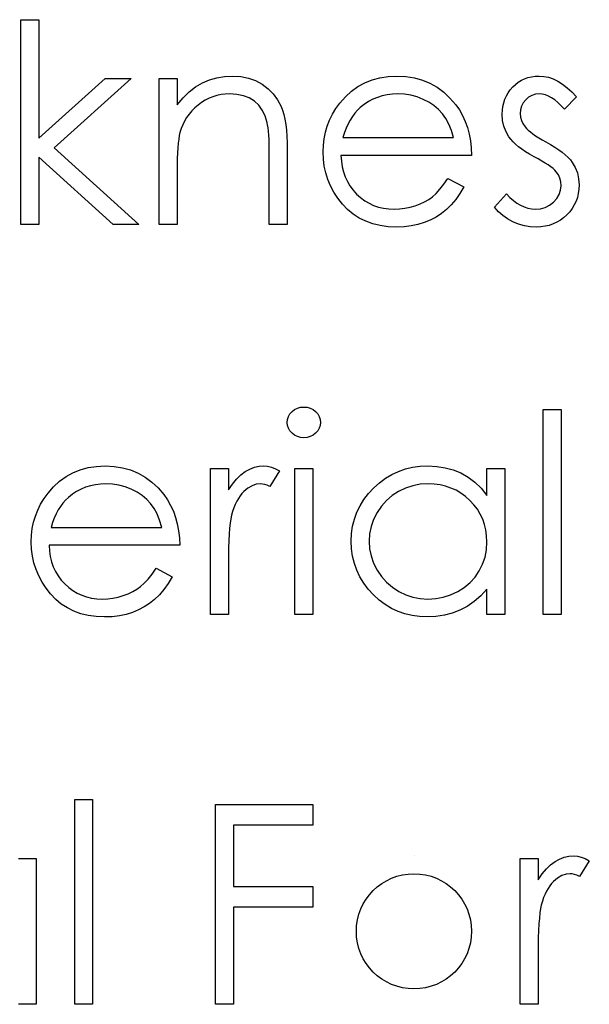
# Model space of a CAD drawing. Header units: inches. Extents: x 220 to 877, y 4 to 174.
# Tile 181 of 256: x 259.162 to 259.555, y 158.211 to 158.89. Entities that reach past the tile are written whole.
import ezdxf

# ---------------------------------------------------------------- set-up
doc = ezdxf.new("R2010")
doc.units = ezdxf.units.IN
doc.header["$LTSCALE"] = 0.5
doc.header["$MEASUREMENT"] = 0
doc.layers.add('SID-M-D', color=42, linetype='Continuous')

msp = doc.modelspace()

# ---------------------------------------------------------------- linework, layer by layer
at = {"layer": 'SID-M-D', "linetype": 'Continuous'}
for p, q in [((259.16264, 158.89036), (259.17501, 158.89036)), ((259.16264, 158.74903), (259.16264, 158.89036)), ((259.17501, 158.89036), (259.17501, 158.80865)), ((259.17501, 158.80865), (259.22083, 158.84972)), ((259.23861, 158.84972), (259.18544, 158.80203)), ((259.22083, 158.84972), (259.23861, 158.84972)), ((259.25804, 158.84972), (259.2704, 158.84972)), ((259.25804, 158.74903), (259.25804, 158.84972)), ((259.2704, 158.84972), (259.2704, 158.83156)), ((259.28788, 158.84674), (259.29276, 158.84881)), ((259.29276, 158.84881), (259.29787, 158.8503)), ((259.29787, 158.8503), (259.3032, 158.85119)), ((259.3032, 158.85119), (259.30872, 158.85149)), ((259.30872, 158.85149), (259.31429, 158.85113)), ((259.31429, 158.85113), (259.31954, 158.85008)), ((259.31954, 158.85008), (259.32445, 158.84829)), ((259.32445, 158.84829), (259.32903, 158.8458)), ((259.39989, 158.8468), (259.40497, 158.84884)), ((259.40497, 158.84884), (259.41035, 158.85033)), ((259.41035, 158.85033), (259.41604, 158.85119)), ((259.41604, 158.85119), (259.42206, 158.85149)), ((259.42206, 158.85149), (259.42824, 158.85119)), ((259.42824, 158.85119), (259.43412, 158.85025)), ((259.43412, 158.85025), (259.43967, 158.8487)), ((259.43967, 158.8487), (259.44488, 158.84655)), ((259.50583, 158.84724), (259.50793, 158.84854)), ((259.50793, 158.84854), (259.51014, 158.84961)), ((259.51014, 158.84961), (259.51249, 158.85044)), ((259.51249, 158.85044), (259.51494, 158.85102)), ((259.51494, 158.85102), (259.51751, 158.85138)), ((259.51751, 158.85138), (259.52021, 158.85149)), ((259.52021, 158.85149), (259.52342, 158.85127)), ((259.52342, 158.85127), (259.52662, 158.85061)), ((259.52662, 158.85061), (259.52985, 158.84948)), ((259.52985, 158.84948), (259.53308, 158.8479)), ((259.53308, 158.8479), (259.53628, 158.84589)), ((259.27446, 158.83642), (259.27871, 158.84059)), ((259.27871, 158.84059), (259.28319, 158.84401)), ((259.28319, 158.84401), (259.28788, 158.84674)), ((259.32903, 158.8458), (259.33317, 158.84271)), ((259.33317, 158.84271), (259.33676, 158.83912)), ((259.38653, 158.83711), (259.39067, 158.84095)), ((259.39067, 158.84095), (259.39512, 158.84415)), ((259.39512, 158.84415), (259.39989, 158.8468)), ((259.44488, 158.84655), (259.4498, 158.84376)), ((259.4498, 158.84376), (259.45438, 158.84034)), ((259.49882, 158.83995), (259.50028, 158.84202)), ((259.50028, 158.84202), (259.50197, 158.84395)), ((259.50197, 158.84395), (259.50385, 158.84572)), ((259.50385, 158.84572), (259.50583, 158.84724)), ((259.53628, 158.84589), (259.53951, 158.84343)), ((259.53951, 158.84343), (259.54277, 158.84053)), ((259.54277, 158.84053), (259.546, 158.83716)), ((259.2704, 158.83156), (259.27446, 158.83642)), ((259.28984, 158.83482), (259.28733, 158.83324)), ((259.29243, 158.83612), (259.28984, 158.83482)), ((259.29511, 158.83722), (259.29243, 158.83612)), ((259.29784, 158.83805), (259.29511, 158.83722)), ((259.30069, 158.83865), (259.29784, 158.83805)), ((259.30358, 158.83901), (259.30069, 158.83865)), ((259.30657, 158.83912), (259.30358, 158.83901)), ((259.31159, 158.83882), (259.30657, 158.83912)), ((259.31612, 158.83788), (259.31159, 158.83882)), ((259.32015, 158.83634), (259.31612, 158.83788)), ((259.32368, 158.83416), (259.32015, 158.83634)), ((259.32669, 158.83137), (259.32368, 158.83416)), ((259.33676, 158.83912), (259.33974, 158.83504)), ((259.33974, 158.83504), (259.34215, 158.83046)), ((259.38269, 158.83272), (259.38653, 158.83711)), ((259.40243, 158.83382), (259.39953, 158.83189)), ((259.40547, 158.83543), (259.40243, 158.83382)), ((259.40867, 158.83678), (259.40547, 158.83543)), ((259.41195, 158.8378), (259.40867, 158.83678)), ((259.4154, 158.83854), (259.41195, 158.8378)), ((259.41899, 158.83899), (259.4154, 158.83854)), ((259.42269, 158.83912), (259.41899, 158.83899)), ((259.42722, 158.8389), (259.42269, 158.83912)), ((259.43164, 158.83819), (259.42722, 158.8389)), ((259.43597, 158.83703), (259.43164, 158.83819)), ((259.44016, 158.83537), (259.43597, 158.83703)), ((259.44411, 158.83335), (259.44016, 158.83537)), ((259.45438, 158.84034), (259.45866, 158.83631)), ((259.45866, 158.83631), (259.46261, 158.83167)), ((259.49579, 158.83305), (259.49656, 158.83548)), ((259.49656, 158.83548), (259.49758, 158.83777)), ((259.49758, 158.83777), (259.49882, 158.83995)), ((259.51097, 158.83504), (259.50928, 158.83291)), ((259.51298, 158.83683), (259.51097, 158.83504)), ((259.51522, 158.8381), (259.51298, 158.83683)), ((259.51762, 158.83888), (259.51522, 158.8381)), ((259.52021, 158.83912), (259.51762, 158.83888)), ((259.52234, 158.83896), (259.52021, 158.83912)), ((259.52449, 158.83846), (259.52234, 158.83896)), ((259.52665, 158.83763), (259.52449, 158.83846)), ((259.52883, 158.83647), (259.52665, 158.83763)), ((259.53098, 158.83498), (259.52883, 158.83647)), ((259.53319, 158.83316), (259.53098, 158.83498)), ((259.546, 158.83716), (259.5376, 158.82852)), ((259.28054, 158.82739), (259.27866, 158.82518)), ((259.28261, 158.82946), (259.28054, 158.82739)), ((259.2849, 158.83145), (259.28261, 158.82946)), ((259.28733, 158.83324), (259.2849, 158.83145)), ((259.32917, 158.82797), (259.32669, 158.83137)), ((259.33113, 158.82394), (259.32917, 158.82797)), ((259.34215, 158.83046), (259.34314, 158.82789)), ((259.34314, 158.82789), (259.344, 158.82496)), ((259.37762, 158.82507), (259.37999, 158.82897)), ((259.37999, 158.82897), (259.38269, 158.83272)), ((259.39481, 158.82786), (259.39302, 158.82582)), ((259.39674, 158.82968), (259.39481, 158.82786)), ((259.39953, 158.83189), (259.39674, 158.82968)), ((259.44765, 158.83104), (259.44411, 158.83335)), ((259.45079, 158.82841), (259.44765, 158.83104)), ((259.4535, 158.82549), (259.45079, 158.82841)), ((259.46261, 158.83167), (259.46515, 158.82805)), ((259.46515, 158.82805), (259.46733, 158.82425)), ((259.49476, 158.82507), (259.49487, 158.82786)), ((259.49487, 158.82786), (259.49521, 158.83051)), ((259.49521, 158.83051), (259.49579, 158.83305)), ((259.50738, 158.82819), (259.50713, 158.82557)), ((259.5081, 158.83065), (259.50738, 158.82819)), ((259.50928, 158.83291), (259.5081, 158.83065)), ((259.5354, 158.83101), (259.53319, 158.83316)), ((259.5376, 158.82852), (259.5354, 158.83101)), ((259.27551, 158.82044), (259.27424, 158.8179)), ((259.27697, 158.82287), (259.27551, 158.82044)), ((259.27866, 158.82518), (259.27697, 158.82287)), ((259.33254, 158.8193), (259.33113, 158.82394)), ((259.344, 158.82496), (259.34471, 158.82173)), ((259.34471, 158.82173), (259.34532, 158.81815)), ((259.374, 158.81693), (259.37563, 158.82107)), ((259.37563, 158.82107), (259.37762, 158.82507)), ((259.38979, 158.82113), (259.38835, 158.81842)), ((259.39133, 158.82358), (259.38979, 158.82113)), ((259.39302, 158.82582), (259.39133, 158.82358)), ((259.45587, 158.82218), (259.4535, 158.82549)), ((259.45794, 158.81834), (259.45587, 158.82218)), ((259.46733, 158.82425), (259.4692, 158.82019)), ((259.4692, 158.82019), (259.47072, 158.81594)), ((259.49504, 158.82082), (259.49476, 158.82507)), ((259.49592, 158.81685), (259.49504, 158.82082)), ((259.50713, 158.82557), (259.50735, 158.8232)), ((259.50735, 158.8232), (259.50799, 158.82091)), ((259.50799, 158.82091), (259.50906, 158.81864)), ((259.27317, 158.81522), (259.27231, 158.81246)), ((259.27424, 158.8179), (259.27317, 158.81522)), ((259.33287, 158.8177), (259.33254, 158.8193)), ((259.33317, 158.81572), (259.33287, 158.8177)), ((259.33342, 158.8134), (259.33317, 158.81572)), ((259.33364, 158.81072), (259.33342, 158.8134)), ((259.34532, 158.81815), (259.34576, 158.81423)), ((259.34576, 158.81423), (259.34609, 158.80997)), ((259.37273, 158.81265), (259.374, 158.81693)), ((259.38703, 158.81552), (259.38584, 158.81243)), ((259.38835, 158.81842), (259.38703, 158.81552)), ((259.45974, 158.81398), (259.45794, 158.81834)), ((259.4612, 158.80909), (259.45974, 158.81398)), ((259.47072, 158.81594), (259.47194, 158.81147)), ((259.49736, 158.81307), (259.49592, 158.81685)), ((259.50906, 158.81864), (259.51055, 158.81643)), ((259.51055, 158.81643), (259.51152, 158.8153)), ((259.51152, 158.8153), (259.51273, 158.81414)), ((259.51273, 158.81414), (259.51417, 158.8129)), ((259.27148, 158.80799), (259.27115, 158.8052)), ((259.27187, 158.81042), (259.27148, 158.80799)), ((259.27231, 158.81246), (259.27187, 158.81042)), ((259.33381, 158.80766), (259.33364, 158.81072)), ((259.33392, 158.80426), (259.33381, 158.80766)), ((259.34609, 158.80997), (259.34631, 158.80537)), ((259.37129, 158.80374), (259.37182, 158.80826)), ((259.37182, 158.80826), (259.37273, 158.81265)), ((259.38584, 158.81243), (259.38477, 158.80909)), ((259.38477, 158.80909), (259.4612, 158.80909)), ((259.47194, 158.81147), (259.47282, 158.80677)), ((259.47282, 158.80677), (259.47334, 158.80186)), ((259.49937, 158.80956), (259.49736, 158.81307)), ((259.50064, 158.80788), (259.49937, 158.80956)), ((259.50219, 158.80617), (259.50064, 158.80788)), ((259.51417, 158.8129), (259.51585, 158.81163)), ((259.51585, 158.81163), (259.51779, 158.81031)), ((259.51779, 158.81031), (259.51994, 158.80895)), ((259.51994, 158.80895), (259.52231, 158.80752)), ((259.52231, 158.80752), (259.52493, 158.80606)), ((259.18544, 158.80203), (259.24391, 158.74903)), ((259.27087, 158.802), (259.27068, 158.79844)), ((259.27115, 158.8052), (259.27087, 158.802)), ((259.33398, 158.80051), (259.33392, 158.80426)), ((259.334, 158.79639), (259.33398, 158.80051)), ((259.34631, 158.80537), (259.34637, 158.80045)), ((259.34637, 158.80045), (259.34637, 158.74903)), ((259.3711, 158.7991), (259.37129, 158.80374)), ((259.47334, 158.80186), (259.47356, 158.79673)), ((259.50396, 158.80445), (259.50219, 158.80617)), ((259.506, 158.80274), (259.50396, 158.80445)), ((259.50832, 158.80103), (259.506, 158.80274)), ((259.51086, 158.79929), (259.50832, 158.80103)), ((259.52493, 158.80606), (259.52814, 158.80423)), ((259.52814, 158.80423), (259.53106, 158.80244)), ((259.53106, 158.80244), (259.53374, 158.80064)), ((259.53374, 158.80064), (259.53614, 158.79888)), ((259.22616, 158.74903), (259.17501, 158.79543)), ((259.17501, 158.79543), (259.17501, 158.74903)), ((259.27052, 158.79449), (259.27043, 158.79016)), ((259.27068, 158.79844), (259.27052, 158.79449)), ((259.334, 158.74903), (259.334, 158.79639)), ((259.37132, 158.79416), (259.3711, 158.7991)), ((259.37193, 158.78933), (259.37132, 158.79416)), ((259.47356, 158.79673), (259.38347, 158.79673)), ((259.38347, 158.79673), (259.38372, 158.79275)), ((259.51367, 158.79755), (259.51086, 158.79929)), ((259.51674, 158.79581), (259.51367, 158.79755)), ((259.51958, 158.79427), (259.51674, 158.79581)), ((259.52215, 158.79281), (259.51958, 158.79427)), ((259.53614, 158.79888), (259.53827, 158.79711)), ((259.53827, 158.79711), (259.54014, 158.79537)), ((259.54014, 158.79537), (259.54174, 158.79363)), ((259.54174, 158.79363), (259.54307, 158.79192)), ((259.27043, 158.79016), (259.2704, 158.78544)), ((259.37298, 158.78466), (259.37193, 158.78933)), ((259.38372, 158.79275), (259.38427, 158.78894)), ((259.38427, 158.78894), (259.38515, 158.78533)), ((259.52447, 158.79143), (259.52215, 158.79281)), ((259.52651, 158.7901), (259.52447, 158.79143)), ((259.52827, 158.78883), (259.52651, 158.7901)), ((259.52979, 158.78762), (259.52827, 158.78883)), ((259.53103, 158.78648), (259.52979, 158.78762)), ((259.532, 158.78544), (259.53103, 158.78648)), ((259.54307, 158.79192), (259.54511, 158.78836)), ((259.54511, 158.78836), (259.5466, 158.78458)), ((259.2704, 158.78544), (259.2704, 158.74903)), ((259.37447, 158.78011), (259.37298, 158.78466)), ((259.37635, 158.77566), (259.37447, 158.78011)), ((259.38515, 158.78533), (259.38637, 158.7819)), ((259.38637, 158.7819), (259.38786, 158.77867)), ((259.45446, 158.77677), (259.45728, 158.78083)), ((259.45728, 158.78083), (259.46826, 158.77506)), ((259.53349, 158.78325), (259.532, 158.78544)), ((259.53454, 158.78094), (259.53349, 158.78325)), ((259.53518, 158.77845), (259.53454, 158.78094)), ((259.5466, 158.78458), (259.54746, 158.78058)), ((259.54746, 158.78058), (259.54776, 158.77635)), ((259.37864, 158.77136), (259.37635, 158.77566)), ((259.38786, 158.77867), (259.38968, 158.77561)), ((259.38968, 158.77561), (259.39183, 158.77274)), ((259.39183, 158.77274), (259.39429, 158.77003)), ((259.44911, 158.77047), (259.45173, 158.77335)), ((259.45173, 158.77335), (259.45446, 158.77677)), ((259.46826, 158.77506), (259.46556, 158.77045)), ((259.5341, 158.76973), (259.53506, 158.77266)), ((259.53506, 158.77266), (259.5354, 158.77583)), ((259.5354, 158.77583), (259.53518, 158.77845)), ((259.54762, 158.77337), (259.54724, 158.7705)), ((259.54776, 158.77635), (259.54762, 158.77337)), ((259.38137, 158.76719), (259.37864, 158.77136)), ((259.38452, 158.76316), (259.38137, 158.76719)), ((259.39429, 158.77003), (259.39699, 158.7676)), ((259.39699, 158.7676), (259.39984, 158.76548)), ((259.44116, 158.76473), (259.444, 158.76639)), ((259.444, 158.76639), (259.4466, 158.76824)), ((259.4466, 158.76824), (259.44911, 158.77047)), ((259.46266, 158.76631), (259.45957, 158.76261)), ((259.46556, 158.77045), (259.46266, 158.76631)), ((259.48946, 158.7609), (259.49766, 158.77023)), ((259.49766, 158.77023), (259.50004, 158.76774)), ((259.50004, 158.76774), (259.50244, 158.76559)), ((259.53021, 158.76446), (259.53247, 158.76697)), ((259.53247, 158.76697), (259.5341, 158.76973)), ((259.54658, 158.76774), (259.54566, 158.76512)), ((259.54724, 158.7705), (259.54658, 158.76774)), ((259.38802, 158.75943), (259.38452, 158.76316)), ((259.39189, 158.7562), (259.38802, 158.75943)), ((259.39984, 158.76548), (259.40285, 158.76368)), ((259.40285, 158.76368), (259.40602, 158.76222)), ((259.40602, 158.76222), (259.40933, 158.76109)), ((259.40933, 158.76109), (259.41281, 158.76029)), ((259.41281, 158.76029), (259.41643, 158.75979)), ((259.41643, 158.75979), (259.42021, 158.75963)), ((259.42021, 158.75963), (259.42391, 158.75976)), ((259.42391, 158.75976), (259.42752, 158.76021)), ((259.42752, 158.76021), (259.43111, 158.76095)), ((259.43111, 158.76095), (259.43464, 158.76197)), ((259.43464, 158.76197), (259.43804, 158.76324)), ((259.43804, 158.76324), (259.44116, 158.76473)), ((259.45626, 158.75941), (259.45275, 158.75662)), ((259.45957, 158.76261), (259.45626, 158.75941)), ((259.49214, 158.75789), (259.48946, 158.7609)), ((259.50244, 158.76559), (259.50489, 158.76377)), ((259.50489, 158.76377), (259.50735, 158.76228)), ((259.50735, 158.76228), (259.50986, 158.76112)), ((259.50986, 158.76112), (259.51243, 158.76029)), ((259.51243, 158.76029), (259.515, 158.75979)), ((259.515, 158.75979), (259.51762, 158.75963)), ((259.51762, 158.75963), (259.52118, 158.75993)), ((259.52118, 158.75993), (259.52447, 158.76084)), ((259.52447, 158.76084), (259.52747, 158.76233)), ((259.52747, 158.76233), (259.53021, 158.76446)), ((259.54301, 158.76018), (259.5413, 158.75789)), ((259.54445, 158.76258), (259.54301, 158.76018)), ((259.54566, 158.76512), (259.54445, 158.76258)), ((259.39605, 158.75347), (259.39189, 158.7562)), ((259.40053, 158.75124), (259.39605, 158.75347)), ((259.44905, 158.75419), (259.44511, 158.75209)), ((259.45275, 158.75662), (259.44905, 158.75419)), ((259.49515, 158.75521), (259.49214, 158.75789)), ((259.49849, 158.75286), (259.49515, 158.75521)), ((259.50216, 158.75088), (259.49849, 158.75286)), ((259.53713, 158.75372), (259.53484, 158.75201)), ((259.53932, 158.75571), (259.53713, 158.75372)), ((259.5413, 158.75789), (259.53932, 158.75571)), ((259.17501, 158.74903), (259.16264, 158.74903)), ((259.24391, 158.74903), (259.22616, 158.74903)), ((259.2704, 158.74903), (259.25804, 158.74903)), ((259.34637, 158.74903), (259.334, 158.74903)), ((259.40536, 158.7495), (259.40053, 158.75124)), ((259.41049, 158.74825), (259.40536, 158.7495)), ((259.41596, 158.74751), (259.41049, 158.74825)), ((259.42175, 158.74726), (259.41596, 158.74751)), ((259.42697, 158.74745), (259.42175, 158.74726)), ((259.43191, 158.74803), (259.42697, 158.74745)), ((259.43658, 158.749), (259.43191, 158.74803)), ((259.44097, 158.75035), (259.43658, 158.749)), ((259.44511, 158.75209), (259.44097, 158.75035)), ((259.50605, 158.7493), (259.50216, 158.75088)), ((259.51003, 158.74817), (259.50605, 158.7493)), ((259.51409, 158.74748), (259.51003, 158.74817)), ((259.51825, 158.74726), (259.51409, 158.74748)), ((259.52135, 158.7474), (259.51825, 158.74726)), ((259.5243, 158.74778), (259.52135, 158.7474)), ((259.52714, 158.74845), (259.5243, 158.74778)), ((259.52985, 158.74939), (259.52714, 158.74845)), ((259.53241, 158.75057), (259.52985, 158.74939)), ((259.53484, 158.75201), (259.53241, 158.75057)), ((259.34659, 158.61456), (259.34722, 158.61652)), ((259.34722, 158.61652), (259.34827, 158.61835)), ((259.34827, 158.61835), (259.34974, 158.61997)), ((259.34974, 158.61997), (259.3515, 158.62133)), ((259.3515, 158.62133), (259.35346, 158.62232)), ((259.35346, 158.62232), (259.35553, 158.6229)), ((259.35553, 158.6229), (259.3578, 158.62309)), ((259.3578, 158.62309), (259.36009, 158.6229)), ((259.36009, 158.6229), (259.36221, 158.62232)), ((259.36221, 158.62232), (259.36417, 158.62133)), ((259.36417, 158.62133), (259.36594, 158.61997)), ((259.36594, 158.61997), (259.36743, 158.61835)), ((259.36743, 158.61835), (259.36848, 158.61652)), ((259.36848, 158.61652), (259.36911, 158.61456)), ((259.52303, 158.62133), (259.5354, 158.62133)), ((259.52303, 158.48), (259.52303, 158.62133)), ((259.5354, 158.62133), (259.5354, 158.48)), ((259.34637, 158.61244), (259.34659, 158.61456)), ((259.34659, 158.61037), (259.34637, 158.61244)), ((259.34722, 158.60844), (259.34659, 158.61037)), ((259.36911, 158.61037), (259.36848, 158.60844)), ((259.36911, 158.61456), (259.36933, 158.61244)), ((259.36933, 158.61244), (259.36911, 158.61037)), ((259.34827, 158.60664), (259.34722, 158.60844)), ((259.34974, 158.60501), (259.34827, 158.60664)), ((259.3515, 158.60366), (259.34974, 158.60501)), ((259.35346, 158.60267), (259.3515, 158.60366)), ((259.36417, 158.60366), (259.36221, 158.60267)), ((259.36594, 158.60501), (259.36417, 158.60366)), ((259.36743, 158.60664), (259.36594, 158.60501)), ((259.36848, 158.60844), (259.36743, 158.60664)), ((259.35553, 158.60209), (259.35346, 158.60267)), ((259.3578, 158.60189), (259.35553, 158.60209)), ((259.36009, 158.60209), (259.3578, 158.60189)), ((259.36221, 158.60267), (259.36009, 158.60209)), ((259.21465, 158.58216), (259.22066, 158.58246)), ((259.22066, 158.58246), (259.22685, 158.58216)), ((259.32699, 158.58221), (259.3303, 158.58246)), ((259.3303, 158.58246), (259.33287, 158.58224)), ((259.43807, 158.58221), (259.44342, 158.58246)), ((259.44342, 158.58246), (259.44958, 158.58216)), ((259.19372, 158.57512), (259.1985, 158.57777)), ((259.1985, 158.57777), (259.20358, 158.57981)), ((259.20358, 158.57981), (259.20896, 158.5813)), ((259.20896, 158.5813), (259.21465, 158.58216)), ((259.22685, 158.58216), (259.23273, 158.58122)), ((259.23273, 158.58122), (259.23827, 158.57967)), ((259.23827, 158.57967), (259.24349, 158.57752)), ((259.24349, 158.57752), (259.24841, 158.57473)), ((259.29337, 158.58069), (259.30574, 158.58069)), ((259.29337, 158.48), (259.29337, 158.58069)), ((259.30574, 158.58069), (259.30574, 158.56587)), ((259.31145, 158.57343), (259.3144, 158.57628)), ((259.3144, 158.57628), (259.31744, 158.57854)), ((259.31744, 158.57854), (259.32056, 158.58025)), ((259.32056, 158.58025), (259.32376, 158.5815)), ((259.32376, 158.5815), (259.32699, 158.58221)), ((259.33287, 158.58224), (259.33552, 158.58161)), ((259.34107, 158.57901), (259.33428, 158.5683)), ((259.33552, 158.58161), (259.33825, 158.58053)), ((259.33825, 158.58053), (259.34107, 158.57901)), ((259.35167, 158.58069), (259.36404, 158.58069)), ((259.35167, 158.48), (259.35167, 158.58069)), ((259.36404, 158.58069), (259.36404, 158.48)), ((259.41422, 158.5739), (259.41858, 158.57653)), ((259.41858, 158.57653), (259.42316, 158.57865)), ((259.42316, 158.57865), (259.42794, 158.58034)), ((259.42794, 158.58034), (259.43291, 158.58152)), ((259.43291, 158.58152), (259.43807, 158.58221)), ((259.44958, 158.58216), (259.45543, 158.58125)), ((259.45543, 158.58125), (259.46098, 158.5797)), ((259.46098, 158.5797), (259.46622, 158.57758)), ((259.46622, 158.57758), (259.47116, 158.57479)), ((259.48416, 158.56206), (259.48416, 158.58069)), ((259.48416, 158.58069), (259.49653, 158.58069)), ((259.49653, 158.58069), (259.49653, 158.48)), ((259.18514, 158.56808), (259.18928, 158.57192)), ((259.18928, 158.57192), (259.19372, 158.57512)), ((259.21056, 158.56877), (259.20728, 158.56775)), ((259.21401, 158.56952), (259.21056, 158.56877)), ((259.2176, 158.56996), (259.21401, 158.56952)), ((259.2213, 158.57009), (259.2176, 158.56996)), ((259.22583, 158.56987), (259.2213, 158.57009)), ((259.23024, 158.56916), (259.22583, 158.56987)), ((259.23458, 158.568), (259.23024, 158.56916)), ((259.24841, 158.57473), (259.25299, 158.57131)), ((259.25299, 158.57131), (259.25727, 158.56728)), ((259.30574, 158.56587), (259.30855, 158.56996)), ((259.30855, 158.56996), (259.31145, 158.57343)), ((259.32208, 158.56877), (259.31924, 158.56711)), ((259.325, 158.56976), (259.32208, 158.56877)), ((259.32796, 158.57009), (259.325, 158.56976)), ((259.32931, 158.56998), (259.32796, 158.57009)), ((259.33083, 158.56965), (259.32931, 158.56998)), ((259.33248, 158.56907), (259.33083, 158.56965)), ((259.33428, 158.5683), (259.33248, 158.56907)), ((259.40605, 158.56725), (259.41002, 158.57081)), ((259.41002, 158.57081), (259.41422, 158.5739)), ((259.43299, 158.5688), (259.42802, 158.56717)), ((259.43818, 158.56976), (259.43299, 158.5688)), ((259.44359, 158.57009), (259.43818, 158.56976)), ((259.44778, 158.56993), (259.44359, 158.57009)), ((259.45181, 158.56938), (259.44778, 158.56993)), ((259.45568, 158.56849), (259.45181, 158.56938)), ((259.47116, 158.57479), (259.47583, 158.57125)), ((259.47583, 158.57125), (259.48013, 158.56703)), ((259.1786, 158.55994), (259.1813, 158.56369)), ((259.1813, 158.56369), (259.18514, 158.56808)), ((259.19814, 158.56286), (259.19535, 158.56065)), ((259.20104, 158.5648), (259.19814, 158.56286)), ((259.20407, 158.5664), (259.20104, 158.5648)), ((259.20728, 158.56775), (259.20407, 158.5664)), ((259.23877, 158.56634), (259.23458, 158.568)), ((259.24272, 158.56433), (259.23877, 158.56634)), ((259.24625, 158.56201), (259.24272, 158.56433)), ((259.2494, 158.55938), (259.24625, 158.56201)), ((259.25727, 158.56728), (259.26121, 158.56264)), ((259.26121, 158.56264), (259.26375, 158.55903)), ((259.31507, 158.56339), (259.3138, 158.56179)), ((259.31642, 158.5648), (259.31507, 158.56339)), ((259.31924, 158.56711), (259.31642, 158.5648)), ((259.39926, 158.55925), (259.4024, 158.56336)), ((259.4024, 158.56336), (259.40605, 158.56725)), ((259.41883, 158.56206), (259.41488, 158.55867)), ((259.42324, 158.56491), (259.41883, 158.56206)), ((259.42802, 158.56717), (259.42324, 158.56491)), ((259.45938, 158.56722), (259.45568, 158.56849)), ((259.46288, 158.56562), (259.45938, 158.56722)), ((259.46625, 158.56366), (259.46288, 158.56562)), ((259.46942, 158.56132), (259.46625, 158.56366)), ((259.48013, 158.56703), (259.48416, 158.56206)), ((259.17424, 158.55204), (259.17622, 158.55604)), ((259.17622, 158.55604), (259.1786, 158.55994)), ((259.19163, 158.55679), (259.18994, 158.55455)), ((259.19342, 158.55883), (259.19163, 158.55679)), ((259.19535, 158.56065), (259.19342, 158.55883)), ((259.2521, 158.55646), (259.2494, 158.55938)), ((259.25448, 158.55315), (259.2521, 158.55646)), ((259.26375, 158.55903), (259.26593, 158.55522)), ((259.26593, 158.55522), (259.26781, 158.55116)), ((259.31051, 158.55591), (259.30957, 158.55359)), ((259.31153, 158.55806), (259.31051, 158.55591)), ((259.31264, 158.56002), (259.31153, 158.55806)), ((259.3138, 158.56179), (259.31264, 158.56002)), ((259.39661, 158.55497), (259.39926, 158.55925)), ((259.41488, 158.55867), (259.4114, 158.55478)), ((259.47243, 158.55864), (259.46942, 158.56132)), ((259.47519, 158.55569), (259.47243, 158.55864)), ((259.47757, 158.55257), (259.47519, 158.55569)), ((259.17261, 158.5479), (259.17424, 158.55204)), ((259.18696, 158.54939), (259.18564, 158.54649)), ((259.1884, 158.5521), (259.18696, 158.54939)), ((259.18994, 158.55455), (259.1884, 158.5521)), ((259.25655, 158.54931), (259.25448, 158.55315)), ((259.25834, 158.54495), (259.25655, 158.54931)), ((259.26781, 158.55116), (259.26933, 158.54691)), ((259.30795, 158.5484), (259.30742, 158.546)), ((259.30872, 158.55108), (259.30795, 158.5484)), ((259.30957, 158.55359), (259.30872, 158.55108)), ((259.39271, 158.5458), (259.39443, 158.5505)), ((259.39443, 158.5505), (259.39661, 158.55497)), ((259.40839, 158.55033), (259.40599, 158.54558)), ((259.4114, 158.55478), (259.40839, 158.55033)), ((259.47958, 158.54925), (259.47757, 158.55257)), ((259.48124, 158.54578), (259.47958, 158.54925)), ((259.17043, 158.53923), (259.17134, 158.54362)), ((259.17134, 158.54362), (259.17261, 158.5479)), ((259.18445, 158.5434), (259.18337, 158.54006)), ((259.18564, 158.54649), (259.18445, 158.5434)), ((259.25981, 158.54006), (259.25834, 158.54495)), ((259.26933, 158.54691), (259.27054, 158.54244)), ((259.27054, 158.54244), (259.27143, 158.53774)), ((259.30698, 158.54304), (259.30659, 158.53954)), ((259.30742, 158.546), (259.30698, 158.54304)), ((259.3915, 158.54095), (259.39271, 158.5458)), ((259.40599, 158.54558), (259.40428, 158.54067)), ((259.48251, 158.54213), (259.48124, 158.54578)), ((259.48342, 158.5383), (259.48251, 158.54213)), ((259.1699, 158.53471), (259.17043, 158.53923)), ((259.18337, 158.54006), (259.25981, 158.54006)), ((259.27143, 158.53774), (259.27195, 158.53283)), ((259.30629, 158.53548), (259.30604, 158.5309)), ((259.30659, 158.53954), (259.30629, 158.53548)), ((259.39053, 158.53062), (259.39078, 158.53587)), ((259.39078, 158.53587), (259.3915, 158.54095)), ((259.40323, 158.53565), (259.4029, 158.53048)), ((259.40428, 158.54067), (259.40323, 158.53565)), ((259.48397, 158.53429), (259.48342, 158.5383)), ((259.16971, 158.53007), (259.1699, 158.53471)), ((259.16993, 158.52513), (259.16971, 158.53007)), ((259.27195, 158.53283), (259.27217, 158.5277)), ((259.30604, 158.5309), (259.30588, 158.52576)), ((259.39078, 158.52527), (259.39053, 158.53062)), ((259.4029, 158.53048), (259.40326, 158.52535)), ((259.48383, 158.52466), (259.48416, 158.53013)), ((259.48416, 158.53013), (259.48397, 158.53429)), ((259.17054, 158.5203), (259.16993, 158.52513)), ((259.27217, 158.5277), (259.18207, 158.5277)), ((259.18207, 158.5277), (259.18232, 158.52372)), ((259.18232, 158.52372), (259.18288, 158.51991)), ((259.30588, 158.52576), (259.30576, 158.52008)), ((259.3915, 158.52011), (259.39078, 158.52527)), ((259.40326, 158.52535), (259.40428, 158.52033)), ((259.48287, 158.5195), (259.48383, 158.52466)), ((259.17159, 158.51563), (259.17054, 158.5203)), ((259.17308, 158.51108), (259.17159, 158.51563)), ((259.18288, 158.51991), (259.18376, 158.5163)), ((259.18376, 158.5163), (259.18497, 158.51287)), ((259.30576, 158.52008), (259.30574, 158.51384)), ((259.39269, 158.51516), (259.3915, 158.52011)), ((259.39437, 158.51042), (259.39269, 158.51516)), ((259.40428, 158.52033), (259.40602, 158.51541)), ((259.40602, 158.51541), (259.40845, 158.51061)), ((259.47892, 158.50998), (259.48121, 158.51458)), ((259.48121, 158.51458), (259.48287, 158.5195)), ((259.17495, 158.50664), (259.17308, 158.51108)), ((259.18497, 158.51287), (259.18646, 158.50964)), ((259.18646, 158.50964), (259.18829, 158.50658)), ((259.25034, 158.50432), (259.25307, 158.50774)), ((259.25307, 158.50774), (259.25589, 158.5118)), ((259.25589, 158.5118), (259.26687, 158.50603)), ((259.30574, 158.51384), (259.30574, 158.48)), ((259.39655, 158.50586), (259.39437, 158.51042)), ((259.40845, 158.51061), (259.41149, 158.50614)), ((259.47602, 158.50575), (259.47892, 158.50998)), ((259.17724, 158.50233), (259.17495, 158.50664)), ((259.17998, 158.49816), (259.17724, 158.50233)), ((259.18829, 158.50658), (259.19044, 158.50371)), ((259.19044, 158.50371), (259.1929, 158.501)), ((259.1929, 158.501), (259.1956, 158.49858)), ((259.2452, 158.49921), (259.24772, 158.50145)), ((259.24772, 158.50145), (259.25034, 158.50432)), ((259.26417, 158.50142), (259.26127, 158.49728)), ((259.26687, 158.50603), (259.26417, 158.50142)), ((259.39917, 158.50153), (259.39655, 158.50586)), ((259.40229, 158.49742), (259.39917, 158.50153)), ((259.41149, 158.50614), (259.41496, 158.50219)), ((259.41496, 158.50219), (259.41894, 158.49877)), ((259.46857, 158.49866), (259.4726, 158.50197)), ((259.4726, 158.50197), (259.47602, 158.50575)), ((259.18312, 158.49413), (259.17998, 158.49816)), ((259.18663, 158.4904), (259.18312, 158.49413)), ((259.1956, 158.49858), (259.19844, 158.49645)), ((259.19844, 158.49645), (259.20145, 158.49466)), ((259.20145, 158.49466), (259.20463, 158.49319)), ((259.23325, 158.49294), (259.23665, 158.49421)), ((259.23665, 158.49421), (259.23977, 158.4957)), ((259.23977, 158.4957), (259.24261, 158.49736)), ((259.24261, 158.49736), (259.2452, 158.49921)), ((259.26127, 158.49728), (259.25818, 158.49358)), ((259.40591, 158.4935), (259.40229, 158.49742)), ((259.41894, 158.49877), (259.42338, 158.49587)), ((259.42338, 158.49587), (259.42816, 158.49355)), ((259.4591, 158.49352), (259.46401, 158.49581)), ((259.46401, 158.49581), (259.46857, 158.49866)), ((259.48416, 158.49742), (259.47989, 158.49278)), ((259.48416, 158.48), (259.48416, 158.49742)), ((259.19049, 158.48717), (259.18663, 158.4904)), ((259.20463, 158.49319), (259.20794, 158.49206)), ((259.20794, 158.49206), (259.21142, 158.49126)), ((259.21142, 158.49126), (259.21503, 158.49076)), ((259.21503, 158.49076), (259.21881, 158.4906)), ((259.21881, 158.4906), (259.22251, 158.49074)), ((259.22251, 158.49074), (259.22613, 158.49118)), ((259.22613, 158.49118), (259.22972, 158.49192)), ((259.22972, 158.49192), (259.23325, 158.49294)), ((259.25136, 158.48759), (259.24766, 158.48516)), ((259.25486, 158.49038), (259.25136, 158.48759)), ((259.25818, 158.49358), (259.25486, 158.49038)), ((259.40986, 158.48991), (259.40591, 158.4935)), ((259.414, 158.48682), (259.40986, 158.48991)), ((259.42816, 158.49355), (259.4331, 158.49192)), ((259.4331, 158.49192), (259.4382, 158.49093)), ((259.4382, 158.49093), (259.44348, 158.4906)), ((259.44348, 158.4906), (259.44883, 158.49093)), ((259.44883, 158.49093), (259.45405, 158.4919)), ((259.45405, 158.4919), (259.4591, 158.49352)), ((259.47539, 158.4888), (259.47058, 158.48549)), ((259.47989, 158.49278), (259.47539, 158.4888)), ((259.19466, 158.48444), (259.19049, 158.48717)), ((259.19913, 158.48221), (259.19466, 158.48444)), ((259.20396, 158.48047), (259.19913, 158.48221)), ((259.2091, 158.47923), (259.20396, 158.48047)), ((259.23957, 158.48132), (259.23518, 158.47997)), ((259.24371, 158.48306), (259.23957, 158.48132)), ((259.24766, 158.48516), (259.24371, 158.48306)), ((259.41836, 158.48419), (259.414, 158.48682)), ((259.42289, 158.48204), (259.41836, 158.48419)), ((259.42763, 158.48038), (259.42289, 158.48204)), ((259.46029, 158.48083), (259.45479, 158.47939)), ((259.46556, 158.48284), (259.46029, 158.48083)), ((259.47058, 158.48549), (259.46556, 158.48284)), ((259.21456, 158.47848), (259.2091, 158.47923)), ((259.22036, 158.47823), (259.21456, 158.47848)), ((259.22558, 158.47842), (259.22036, 158.47823)), ((259.23052, 158.479), (259.22558, 158.47842)), ((259.23518, 158.47997), (259.23052, 158.479)), ((259.30574, 158.48), (259.29337, 158.48)), ((259.36404, 158.48), (259.35167, 158.48)), ((259.43257, 158.4792), (259.42763, 158.48038)), ((259.43771, 158.47848), (259.43257, 158.4792)), ((259.44304, 158.47823), (259.43771, 158.47848)), ((259.44903, 158.47851), (259.44304, 158.47823)), ((259.45479, 158.47939), (259.44903, 158.47851)), ((259.49653, 158.48), (259.48416, 158.48)), ((259.5354, 158.48), (259.52303, 158.48)), ((259.19974, 158.3523), (259.21211, 158.3523)), ((259.19974, 158.21097), (259.19974, 158.3523)), ((259.21211, 158.3523), (259.21211, 158.21097)), ((259.2969, 158.34876), (259.36404, 158.34876)), ((259.2969, 158.21097), (259.2969, 158.34876)), ((259.36404, 158.34876), (259.36404, 158.33463)), ((259.36404, 158.33463), (259.30927, 158.33463)), ((259.30927, 158.33463), (259.30927, 158.29223)), ((259.16088, 158.31167), (259.17324, 158.31167)), ((259.17324, 158.31167), (259.17324, 158.21097)), ((259.43387, 158.31343), (259.43387, 158.31343)), ((259.50713, 158.31167), (259.5195, 158.31167)), ((259.50713, 158.21097), (259.50713, 158.31167)), ((259.5195, 158.31167), (259.5195, 158.29684)), ((259.5312, 158.30951), (259.53432, 158.31122)), ((259.53432, 158.31122), (259.53752, 158.31247)), ((259.53752, 158.31247), (259.54075, 158.31318)), ((259.54075, 158.31318), (259.54406, 158.31343)), ((259.54406, 158.31343), (259.54663, 158.31321)), ((259.54663, 158.31321), (259.54928, 158.31258)), ((259.54928, 158.31258), (259.55201, 158.3115)), ((259.55201, 158.3115), (259.55483, 158.30998)), ((259.52231, 158.30093), (259.52521, 158.30441)), ((259.52521, 158.30441), (259.52816, 158.30725)), ((259.52816, 158.30725), (259.5312, 158.30951)), ((259.55483, 158.30998), (259.54804, 158.29927)), ((259.5195, 158.29684), (259.52231, 158.30093)), ((259.53299, 158.29808), (259.53018, 158.29577)), ((259.53584, 158.29974), (259.53299, 158.29808)), ((259.53876, 158.30073), (259.53584, 158.29974)), ((259.54172, 158.30107), (259.53876, 158.30073)), ((259.54307, 158.30096), (259.54172, 158.30107)), ((259.54459, 158.30062), (259.54307, 158.30096)), ((259.54624, 158.30004), (259.54459, 158.30062)), ((259.54804, 158.29927), (259.54624, 158.30004)), ((259.30927, 158.29223), (259.36404, 158.29223)), ((259.36404, 158.29223), (259.36404, 158.2781)), ((259.5264, 158.29099), (259.52529, 158.28903)), ((259.52756, 158.29276), (259.5264, 158.29099)), ((259.52883, 158.29436), (259.52756, 158.29276)), ((259.53018, 158.29577), (259.52883, 158.29436)), ((259.52333, 158.28456), (259.52248, 158.28205)), ((259.52427, 158.28688), (259.52333, 158.28456)), ((259.52529, 158.28903), (259.52427, 158.28688)), ((259.36404, 158.2781), (259.30927, 158.2781)), ((259.30927, 158.2781), (259.30927, 158.21097)), ((259.52118, 158.27697), (259.52074, 158.27401)), ((259.5217, 158.27937), (259.52118, 158.27697)), ((259.52248, 158.28205), (259.5217, 158.27937)), ((259.52035, 158.27051), (259.52005, 158.26645)), ((259.52074, 158.27401), (259.52035, 158.27051)), ((259.52005, 158.26645), (259.5198, 158.26187)), ((259.51963, 158.25674), (259.51952, 158.25105)), ((259.5198, 158.26187), (259.51963, 158.25674)), ((259.51952, 158.25105), (259.5195, 158.24481)), ((259.5195, 158.24481), (259.5195, 158.21097)), ((259.17324, 158.21097), (259.16088, 158.21097)), ((259.21211, 158.21097), (259.19974, 158.21097)), ((259.30927, 158.21097), (259.2969, 158.21097)), ((259.5195, 158.21097), (259.50713, 158.21097))]:
    msp.add_line(p, q, dxfattribs=at)
msp.add_arc((259.43382, 158.26133), 0.03974, 90.00005, 89.99995, dxfattribs=at)

doc.saveas('drawing.dxf')
